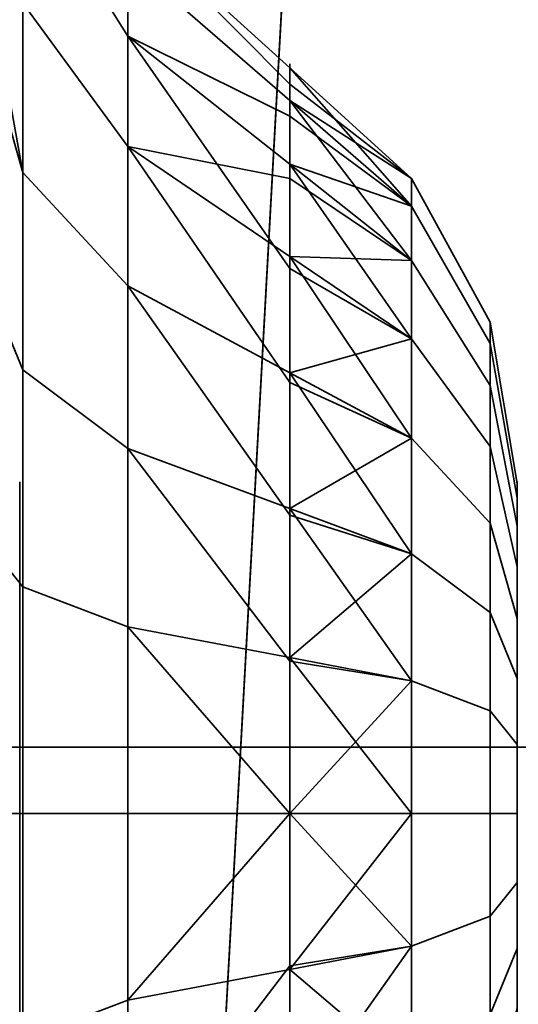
# Model space of a CAD drawing. Header units: millimetres. Extents: x -523 to 5173, y -130 to 66.
# Tile 25 of 256: x -346.45 to -345.699, y -46.388 to -44.904. Entities that reach past the tile are written whole.
import ezdxf

# ---------------------------------------------------------------- set-up
doc = ezdxf.new("R2010")
doc.units = ezdxf.units.MM
doc.layers.add('151', color=7, linetype='Continuous', true_color=0xffffff)

# ---------------------------------------------------------------- blocks, each defined once
blk = doc.blocks.new('UG_SURFACE_009')
at = {"layer": '151', "color": 252, "linetype": 'Continuous', "lineweight": 35}
for points in [[(522.5, -46, 2207), (522.5, 40, 2207), (-522.5, 40, 2207), (-522.5, -46, 2207)], [(-372.5, -46, 2056.9999), (-372.5, 40, 2056.9999), (372.5, 40, 2056.9999), (372.5, -46, 2056.9999)], [(522.5, -46, 2207), (-522.5, -46, 2207), (-372.5, -46, 2056.9999), (372.5, -46, 2056.9999)]]:
    blk.add_3dface(points, dxfattribs=at)
blk = doc.blocks.new('UG_SURFACE_055')
at = {"layer": '151', "color": 252, "linetype": 'Continuous', "lineweight": 35}
for points in [[(-345, 9.66, -8), (-345, -52.92, -8), (-346.5, -52.92, -8), (-346.5, 9.66, -8)], [(-346.5, 9.66, 2031.5001), (-346.5, -52.92, 2031.5001), (-345, -52.92, 2030), (-345, 9.66, 2030)]]:
    blk.add_3dface(points, dxfattribs=at)
blk = doc.blocks.new('UG_SURFACE_056')
at = {"layer": '151', "color": 252, "linetype": 'Continuous', "lineweight": 35}
for points in [[(-345, -18.7, -8), (-345, -52.92, -8), (-346.5, -52.92, -8), (-346.5, -18.7, -8)], [(-346.5, -18.7, 2031.5001), (-346.5, -52.92, 2031.5001), (-345, -52.92, 2030), (-345, -18.7, 2030)]]:
    blk.add_3dface(points, dxfattribs=at)
blk = doc.blocks.new('UG_SURFACE_057')
at = {"layer": '151', "color": 252, "linetype": 'Continuous', "lineweight": 35}
for points in [[(-346.5, -52.92, 2031.5001), (346.5, -52.92, 2031.5001), (346.5, 14.92, 2031.5001), (-346.5, 14.92, 2031.5001)], [(-346.5, -52.92, 2031.5001), (-346.5, 14.92, 2031.5001), (-345, 14.92, 2030), (-345, -52.92, 2030)], [(-390, -46, 2075), (390, -46, 2075), (388.5, -46, 2073.4999), (-388.5, -46, 2073.4999)], [(-390, -46, 2075), (-390, -52.92, 2075), (390, -52.92, 2075), (390, -46, 2075)], [(-388.5, -46, 2073.4999), (388.5, -46, 2073.4999), (388.5, -52.92, 2073.4999), (-388.5, -52.92, 2073.4999)]]:
    blk.add_3dface(points, dxfattribs=at)
blk = doc.blocks.new('UG_SURFACE_064')
at = {"layer": '151', "color": 252, "linetype": 'Continuous', "lineweight": 35}
for points in [[(-346.5, -18.7, 2031.5001), (-346.5, -52.92, 2031.5001), (-345, -52.92, 2030), (-345, -18.7, 2030)], [(-346.5, -52.92, -8), (-346.5, -18.7, -8), (-345.6, -30.3464, -8), (-345.6, -36.6536, -8)], [(-346.5, -52.92, -8), (-345.6, -36.6536, -8), (-345, -37, -8), (-345, -52.92, -8)]]:
    blk.add_3dface(points, dxfattribs=at)
blk = doc.blocks.new('UG_SURFACE_065')
at = {"layer": '151', "color": 252, "linetype": 'Continuous', "lineweight": 35}
for points in [[(-345, -18.7, -8), (-345, -52.92, -8), (-346.5, -52.92, -8), (-346.5, -18.7, -8)], [(-346.5, -18.7, 2031.5001), (-346.5, -52.92, 2031.5001), (-345, -52.92, 2030), (-345, -18.7, 2030)]]:
    blk.add_3dface(points, dxfattribs=at)
blk = doc.blocks.new('UG_SURFACE_068')
at = {"layer": '151', "color": 252, "linetype": 'Continuous', "lineweight": 35}
for points in [[(-346.5, -52.92, 2031.5001), (346.5, -52.92, 2031.5001), (346.5, 14.92, 2031.5001), (-346.5, 14.92, 2031.5001)], [(-346.5, -52.92, 2031.5001), (-346.5, 14.92, 2031.5001), (-345, 14.92, 2030), (-345, -52.92, 2030)], [(-390, -46, 2075), (390, -46, 2075), (388.5, -46, 2073.4999), (-388.5, -46, 2073.4999)], [(-390, -46, 2075), (-390, -52.92, 2075), (390, -52.92, 2075), (390, -46, 2075)], [(-388.5, -46, 2073.4999), (388.5, -46, 2073.4999), (388.5, -52.92, 2073.4999), (-388.5, -52.92, 2073.4999)]]:
    blk.add_3dface(points, dxfattribs=at)
blk = doc.blocks.new('UG_SURFACE_076')
at = {"layer": '151', "color": 252, "linetype": 'Continuous', "lineweight": 35}
for points in [[(-346.4453, -45.134, 1005.3296), (-346.4453, -44.6767, 1004.8218), (-346.5, -44.3942, 1004.9849), (-346.5, -44.9422, 1005.5935)], [(-346.4453, -45.134, 1175.3296), (-346.4453, -44.6767, 1174.8217), (-346.5, -44.3942, 1174.9848), (-346.5, -44.8308, 1175.4696)], [(-346.2871, -44.9283, 1004.6765), (-346.2871, -44.7545, 1004.1414), (-346.4453, -44.4655, 1004.1717), (-346.4453, -44.6767, 1004.8218)], [(-346.2871, -44.9283, 1174.6764), (-346.2871, -44.7545, 1174.1414), (-346.4453, -44.4655, 1174.1718), (-346.4453, -44.6767, 1174.8217)], [(-346.2871, -44.8133, 1003.5819), (-346.2871, -45.0946, 1003.0947), (-346.4453, -44.8787, 1002.9004), (-346.4453, -44.537, 1003.4921)], [(-346.2871, -44.8133, 1173.582), (-346.2871, -45.0946, 1173.0947), (-346.4453, -44.8787, 1172.9003), (-346.4453, -44.537, 1173.4922)], [(-346.4453, -44.8787, 1002.9004), (-346.4453, -45.4315, 1002.4986), (-346.5, -45.2989, 1002.2006), (-346.5, -44.6362, 1002.682)], [(-346.4453, -44.8787, 1172.9003), (-346.4453, -45.4315, 1172.4986), (-346.5, -45.2989, 1172.2006), (-346.5, -44.6362, 1172.682)], [(-346.2871, -45.3048, 1005.0945), (-346.2871, -44.9283, 1004.6765), (-346.4453, -44.6767, 1004.8218), (-346.4453, -45.134, 1005.3296)], [(-346.2871, -45.3048, 1175.0945), (-346.2871, -44.9283, 1174.6764), (-346.4453, -44.6767, 1174.8217), (-346.4453, -45.134, 1175.3296)], [(-346.2871, -44.7545, 1004.1414), (-346.0429, -44.9763, 1004.1181), (-346.0429, -45.0009, 1003.8844)], [(-346.0429, -45.0489, 1004.3415), (-346.0429, -44.9763, 1004.1181), (-346.2871, -44.7545, 1004.1414), (-346.2871, -44.9283, 1004.6765)], [(-346.0429, -45.0009, 1003.8844), (-346.0429, -45.0254, 1003.6509), (-346.2871, -44.8133, 1003.5819), (-346.2871, -44.7545, 1004.1414)], [(-346.0429, -45.1215, 1174.565), (-346.0429, -44.9763, 1174.1182), (-346.2871, -44.7545, 1174.1414), (-346.2871, -44.9283, 1174.6764)], [(-346.0429, -44.9763, 1174.1182), (-346.0429, -45.0254, 1173.6509), (-346.2871, -44.8133, 1173.582), (-346.2871, -44.7545, 1174.1414)], [(-346.2871, -45.0946, 1003.0947), (-346.2871, -44.8133, 1003.5819), (-346.0429, -45.0254, 1003.6509), (-346.0429, -45.1429, 1003.4474)], [(-346.0429, -45.0254, 1173.6509), (-346.0429, -45.2603, 1173.244), (-346.2871, -45.0946, 1173.0947), (-346.2871, -44.8133, 1173.582)], [(-346.5, -44.8308, 1175.4696), (-346.5, -44.9422, 1175.5935), (-346.4453, -45.134, 1175.3296)], [(-346.2871, -45.0946, 1003.0947), (-346.2871, -45.5497, 1002.7641), (-346.4453, -45.4315, 1002.4986), (-346.4453, -44.8787, 1002.9004)], [(-346.2871, -45.0946, 1173.0947), (-346.2871, -45.5497, 1172.7641), (-346.4453, -45.4315, 1172.4986), (-346.4453, -44.8787, 1172.9003)], [(-346.2871, -44.9283, 1004.6765), (-346.0429, -45.1215, 1004.5649), (-346.0429, -45.0489, 1004.3415)], [(-346.2871, -44.9283, 1004.6765), (-346.2871, -45.3048, 1005.0945), (-346.0429, -45.4359, 1004.914), (-346.0429, -45.2787, 1004.7395)], [(-346.0429, -45.2787, 1004.7395), (-346.0429, -45.1215, 1004.5649), (-346.2871, -44.9283, 1004.6765)], [(-346.0429, -45.4359, 1174.9141), (-346.0429, -45.1215, 1174.565), (-346.2871, -44.9283, 1174.6764), (-346.2871, -45.3048, 1175.0945)], [(-346.4453, -45.7583, 1005.6075), (-346.4453, -45.134, 1005.3296), (-346.5, -44.9422, 1005.5935), (-346.5, -45.6905, 1005.9266)], [(-346.4453, -45.7583, 1175.6076), (-346.4453, -45.134, 1175.3296), (-346.5, -44.9422, 1175.5935), (-346.5, -45.6905, 1175.9267)], [(-345.8596, -45.1845, 1004.2975), (-345.8596, -45.1427, 1003.8993), (-346.0429, -44.9763, 1004.1181)], [(-345.8596, -45.1427, 1003.8993), (-346.0429, -45.0009, 1003.8844), (-346.0429, -44.9763, 1004.1181)], [(-346.0429, -44.9763, 1004.1181), (-346.0429, -45.0489, 1004.3415), (-345.8596, -45.1845, 1004.2975)], [(-345.8596, -45.2664, 1174.4813), (-345.8596, -45.1427, 1174.1006), (-346.0429, -44.9763, 1174.1182), (-346.0429, -45.1215, 1174.565)], [(-345.8596, -45.1427, 1174.1006), (-345.8596, -45.1845, 1173.7026), (-346.0429, -45.0254, 1173.6509), (-346.0429, -44.9763, 1174.1182)], [(-346.0429, -45.0254, 1003.6509), (-346.0429, -45.0009, 1003.8844), (-345.8596, -45.1427, 1003.8993)], [(-345.8596, -45.1427, 1003.8993), (-345.8596, -45.2664, 1003.5187), (-346.0429, -45.0254, 1003.6509)], [(-345.8596, -45.2664, 1003.5187), (-346.0429, -45.1429, 1003.4474), (-346.0429, -45.0254, 1003.6509)], [(-345.8596, -45.1845, 1173.7026), (-345.8596, -45.3847, 1173.3559), (-346.0429, -45.2603, 1173.244), (-346.0429, -45.0254, 1173.6509)], [(-345.8596, -45.1845, 1004.2975), (-346.0429, -45.0489, 1004.3415), (-346.0429, -45.1215, 1004.5649)], [(-346.2871, -45.0946, 1003.0947), (-346.0429, -45.2603, 1003.2439), (-346.0429, -45.4504, 1003.1059)], [(-346.0429, -45.1429, 1003.4474), (-346.0429, -45.2603, 1003.2439), (-346.2871, -45.0946, 1003.0947)], [(-346.0429, -45.4504, 1003.1059), (-346.0429, -45.6404, 1002.9678), (-346.2871, -45.5497, 1002.7641), (-346.2871, -45.0946, 1003.0947)], [(-346.0429, -45.2603, 1173.244), (-346.0429, -45.6404, 1172.9678), (-346.2871, -45.5497, 1172.7641), (-346.2871, -45.0946, 1173.0947)], [(-346.0429, -45.1215, 1004.5649), (-345.8596, -45.3847, 1004.644), (-345.8596, -45.1845, 1004.2975)], [(-346.0429, -45.1215, 1004.5649), (-346.0429, -45.2787, 1004.7395), (-345.8596, -45.3847, 1004.644)], [(-345.8596, -45.5342, 1174.7787), (-345.8596, -45.2664, 1174.4813), (-346.0429, -45.1215, 1174.565), (-346.0429, -45.4359, 1174.9141)], [(-346.2871, -45.8187, 1005.3234), (-346.2871, -45.3048, 1005.0945), (-346.4453, -45.134, 1005.3296), (-346.4453, -45.7583, 1005.6075)], [(-346.2871, -45.8187, 1175.3234), (-346.2871, -45.3048, 1175.0945), (-346.4453, -45.134, 1175.3296), (-346.4453, -45.7583, 1175.6076)], [(-346.0429, -45.2603, 1003.2439), (-346.0429, -45.1429, 1003.4474), (-345.8596, -45.2664, 1003.5187)], [(-345.8596, -45.2664, 1003.5187), (-345.8596, -45.1427, 1003.8993), (-345.741, -45.3594, 1003.9221), (-345.741, -45.4551, 1003.6277)], [(-345.8596, -45.1427, 1003.8993), (-345.8596, -45.1845, 1004.2975), (-345.741, -45.3918, 1004.2301), (-345.741, -45.3594, 1003.9221)], [(-345.741, -45.4551, 1174.3723), (-345.741, -45.3594, 1174.0779), (-345.8596, -45.1427, 1174.1006), (-345.8596, -45.2664, 1174.4813)], [(-345.741, -45.3594, 1174.0779), (-345.741, -45.3918, 1173.7698), (-345.8596, -45.1845, 1173.7026), (-345.8596, -45.1427, 1174.1006)], [(-345.8596, -45.1845, 1004.2975), (-345.8596, -45.3847, 1004.644), (-345.741, -45.5466, 1004.4982), (-345.741, -45.3918, 1004.2301)], [(-345.741, -45.3918, 1173.7698), (-345.741, -45.5466, 1173.5017), (-345.8596, -45.3847, 1173.3559), (-345.8596, -45.1845, 1173.7026)], [(-345.8596, -45.5342, 1003.2213), (-346.0429, -45.4504, 1003.1059), (-346.0429, -45.2603, 1003.2439)], [(-346.0429, -45.2603, 1003.2439), (-345.8596, -45.2664, 1003.5187), (-345.8596, -45.5342, 1003.2213)], [(-345.8596, -45.3847, 1173.3559), (-345.8596, -45.7085, 1173.1206), (-346.0429, -45.6404, 1172.9678), (-346.0429, -45.2603, 1173.244)], [(-345.8596, -45.3847, 1004.644), (-346.0429, -45.2787, 1004.7395), (-346.0429, -45.4359, 1004.914)], [(-345.8596, -45.5342, 1003.2213), (-345.8596, -45.2664, 1003.5187), (-345.741, -45.4551, 1003.6277), (-345.741, -45.6623, 1003.3976)], [(-345.741, -45.6623, 1174.6025), (-345.741, -45.4551, 1174.3723), (-345.8596, -45.2664, 1174.4813), (-345.8596, -45.5342, 1174.7787)], [(-346.4453, -45.4315, 1002.4986), (-346.4453, -46.1, 1002.3565), (-346.5, -46.1, 1002.0303), (-346.5, -45.2989, 1002.2006)], [(-346.4453, -45.4315, 1172.4986), (-346.4453, -46.1, 1172.3565), (-346.5, -46.1, 1172.0303), (-346.5, -45.2989, 1172.2006)], [(-346.2871, -45.3048, 1005.0945), (-346.2871, -45.8187, 1005.3234), (-346.0429, -45.8651, 1005.1051), (-346.0429, -45.6505, 1005.0097)], [(-346.0429, -45.6505, 1005.0097), (-346.0429, -45.4359, 1004.914), (-346.2871, -45.3048, 1005.0945)], [(-346.0429, -45.8651, 1175.1052), (-346.0429, -45.4359, 1174.9141), (-346.2871, -45.3048, 1175.0945), (-346.2871, -45.8187, 1175.3234)], [(-345.741, -45.4551, 1003.6277), (-345.741, -45.3594, 1003.9221), (-345.7, -45.6027, 1003.9477), (-345.7, -45.667, 1003.75)], [(-345.741, -45.3594, 1003.9221), (-345.741, -45.3918, 1004.2301), (-345.7, -45.6245, 1004.1546), (-345.7, -45.6027, 1003.9477)], [(-345.7, -45.667, 1174.25), (-345.7, -45.6027, 1174.0522), (-345.741, -45.3594, 1174.0779), (-345.741, -45.4551, 1174.3723)], [(-345.7, -45.6027, 1174.0522), (-345.7, -45.6245, 1173.8455), (-345.741, -45.3918, 1173.7698), (-345.741, -45.3594, 1174.0779)], [(-345.8596, -45.7085, 1004.8794), (-345.8596, -45.3847, 1004.644), (-346.0429, -45.4359, 1004.914)], [(-345.8596, -45.3847, 1004.644), (-345.8596, -45.7085, 1004.8794), (-345.741, -45.7971, 1004.6803), (-345.741, -45.5466, 1004.4982)], [(-345.741, -45.5466, 1173.5017), (-345.741, -45.7971, 1173.3197), (-345.8596, -45.7085, 1173.1206), (-345.8596, -45.3847, 1173.3559)], [(-345.741, -45.3918, 1004.2301), (-345.741, -45.5466, 1004.4982), (-345.7, -45.7284, 1004.3346), (-345.7, -45.6245, 1004.1546)], [(-345.7, -45.6245, 1173.8455), (-345.7, -45.7284, 1173.6654), (-345.741, -45.5466, 1173.5017), (-345.741, -45.3918, 1173.7698)], [(-346.2871, -45.5497, 1002.7641), (-346.2871, -46.1, 1002.647), (-346.4453, -46.1, 1002.3565), (-346.4453, -45.4315, 1002.4986)], [(-346.2871, -45.5497, 1172.7641), (-346.2871, -46.1, 1172.6471), (-346.4453, -46.1, 1172.3565), (-346.4453, -45.4315, 1172.4986)], [(-346.0429, -45.4359, 1004.914), (-346.0429, -45.6505, 1005.0097), (-345.8596, -45.7085, 1004.8794)], [(-345.8596, -45.8999, 1174.9415), (-345.8596, -45.5342, 1174.7787), (-346.0429, -45.4359, 1174.9141), (-346.0429, -45.8651, 1175.1052)], [(-346.0429, -45.6404, 1002.9678), (-346.0429, -45.4504, 1003.1059), (-345.8596, -45.5342, 1003.2213)], [(-345.741, -45.6623, 1003.3976), (-345.741, -45.4551, 1003.6277), (-345.7, -45.667, 1003.75), (-345.7, -45.8061, 1003.5955)], [(-345.7, -45.8061, 1174.4045), (-345.7, -45.667, 1174.25), (-345.741, -45.4551, 1174.3723), (-345.741, -45.6623, 1174.6025)], [(-346.0429, -45.6404, 1002.9678), (-345.8596, -45.5342, 1003.2213), (-345.8596, -45.8999, 1003.0584)], [(-345.8596, -45.8999, 1003.0584), (-345.8596, -45.5342, 1003.2213), (-345.741, -45.6623, 1003.3976), (-345.741, -45.9452, 1003.2716)], [(-345.741, -45.9452, 1174.7284), (-345.741, -45.6623, 1174.6025), (-345.8596, -45.5342, 1174.7787), (-345.8596, -45.8999, 1174.9415)], [(-346.2871, -45.5497, 1002.7641), (-346.0429, -45.6404, 1002.9678), (-346.0429, -45.8702, 1002.919)], [(-346.0429, -45.8702, 1002.919), (-346.0429, -46.1, 1002.8701), (-346.2871, -46.1, 1002.647), (-346.2871, -45.5497, 1002.7641)], [(-346.0429, -45.6404, 1172.9678), (-346.0429, -46.1, 1172.8702), (-346.2871, -46.1, 1172.6471), (-346.2871, -45.5497, 1172.7641)], [(-345.741, -45.5466, 1004.4982), (-345.741, -45.7971, 1004.6803), (-345.7, -45.8966, 1004.4568), (-345.7, -45.7284, 1004.3346)], [(-345.7, -45.7284, 1173.6654), (-345.7, -45.8966, 1173.5432), (-345.741, -45.7971, 1173.3197), (-345.741, -45.5466, 1173.5017)], [(-345.7, -45.667, 1003.75), (-345.7, -45.6027, 1003.9477), (-345.7, -45.6245, 1004.1546), (-345.7, -46.1, 1003.9999)], [(-345.7, -45.7284, 1173.6654), (-345.7, -45.6245, 1173.8455), (-345.7, -45.6027, 1174.0522), (-345.7, -46.1, 1174)], [(-345.7, -45.6027, 1174.0522), (-345.7, -45.667, 1174.25), (-345.7, -45.8061, 1174.4045), (-345.7, -46.1, 1174)], [(-345.7, -45.6245, 1004.1546), (-345.7, -45.7284, 1004.3346), (-345.7, -45.8966, 1004.4568), (-345.7, -46.1, 1003.9999)], [(-345.8596, -45.8999, 1003.0584), (-346.0429, -45.8702, 1002.919), (-346.0429, -45.6404, 1002.9678)], [(-345.8596, -45.7085, 1173.1206), (-345.8596, -46.1, 1173.0374), (-346.0429, -46.1, 1172.8702), (-346.0429, -45.6404, 1172.9678)], [(-345.8596, -45.7085, 1004.8794), (-346.0429, -45.6505, 1005.0097), (-346.0429, -45.8651, 1005.1051)], [(-345.741, -45.9452, 1003.2716), (-345.741, -45.6623, 1003.3976), (-345.7, -45.8061, 1003.5955), (-345.7, -45.996, 1003.511)], [(-345.7, -45.996, 1174.489), (-345.7, -45.8061, 1174.4045), (-345.741, -45.6623, 1174.6025), (-345.741, -45.9452, 1174.7284)], [(-345.7, -45.996, 1003.511), (-345.7, -45.8061, 1003.5955), (-345.7, -45.667, 1003.75), (-345.7, -46.1, 1003.9999)], [(-346.4453, -46.4417, 1005.6075), (-346.4453, -45.7583, 1005.6075), (-346.5, -45.6905, 1005.9266), (-346.5, -46.5095, 1005.9266)], [(-346.4453, -46.4417, 1175.6076), (-346.4453, -45.7583, 1175.6076), (-346.5, -45.6905, 1175.9267), (-346.5, -46.5095, 1175.9267)], [(-346.0429, -45.8651, 1005.1051), (-345.8596, -46.1, 1004.9626), (-345.8596, -45.7085, 1004.8794)], [(-345.8596, -45.7085, 1004.8794), (-345.8596, -46.1, 1004.9626), (-345.741, -46.1, 1004.7446), (-345.741, -45.7971, 1004.6803)], [(-345.741, -45.7971, 1173.3197), (-345.741, -46.1, 1173.2553), (-345.8596, -46.1, 1173.0374), (-345.8596, -45.7085, 1173.1206)], [(-345.7, -46.1, 1174), (-345.7, -45.8966, 1173.5432), (-345.7, -45.7284, 1173.6654)], [(-346.2871, -46.3813, 1005.3234), (-346.2871, -45.8187, 1005.3234), (-346.4453, -45.7583, 1005.6075), (-346.4453, -46.4417, 1005.6075)], [(-346.2871, -46.3813, 1175.3234), (-346.2871, -45.8187, 1175.3234), (-346.4453, -45.7583, 1175.6076), (-346.4453, -46.4417, 1175.6076)], [(-345.741, -45.7971, 1004.6803), (-345.741, -46.1, 1004.7446), (-345.7, -46.1, 1004.5), (-345.7, -45.8966, 1004.4568)], [(-345.7, -45.8966, 1173.5432), (-345.7, -46.1, 1173.4999), (-345.741, -46.1, 1173.2553), (-345.741, -45.7971, 1173.3197)], [(-345.7, -45.8061, 1174.4045), (-345.7, -45.996, 1174.489), (-345.7, -46.204, 1174.489), (-345.7, -46.1, 1174)], [(-346.2871, -45.8187, 1005.3234), (-346.2871, -46.3813, 1005.3234), (-346.0429, -46.1, 1005.1298)], [(-346.0429, -46.1, 1005.1298), (-346.0429, -45.8651, 1005.1051), (-346.2871, -45.8187, 1005.3234)], [(-346.2871, -45.8187, 1175.3234), (-346.2871, -46.3813, 1175.3234), (-346.0429, -46.1, 1175.1299)], [(-346.0429, -46.1, 1175.1299), (-346.0429, -45.8651, 1175.1052), (-346.2871, -45.8187, 1175.3234)], [(-346.0429, -45.8651, 1005.1051), (-346.0429, -46.1, 1005.1298), (-345.8596, -46.1, 1004.9626)], [(-345.8596, -45.8999, 1174.9415), (-346.0429, -45.8651, 1175.1052), (-346.0429, -46.1, 1175.1299)], [(-346.0429, -46.1, 1002.8701), (-346.0429, -45.8702, 1002.919), (-345.8596, -45.8999, 1003.0584)], [(-345.8596, -45.8999, 1003.0584), (-345.8596, -46.3001, 1003.0584), (-346.0429, -46.1, 1002.8701)], [(-345.8596, -46.3001, 1174.9415), (-345.8596, -45.8999, 1174.9415), (-346.0429, -46.1, 1175.1299)], [(-345.8596, -46.3001, 1003.0584), (-345.8596, -45.8999, 1003.0584), (-345.741, -45.9452, 1003.2716), (-345.741, -46.2548, 1003.2716)], [(-345.741, -46.2548, 1174.7284), (-345.741, -45.9452, 1174.7284), (-345.8596, -45.8999, 1174.9415), (-345.8596, -46.3001, 1174.9415)], [(-345.7, -45.8966, 1004.4568), (-345.7, -46.1, 1004.5), (-345.7, -46.3034, 1004.4568), (-345.7, -46.1, 1003.9999)], [(-345.7, -46.3034, 1173.5432), (-345.7, -46.1, 1173.4999), (-345.7, -45.8966, 1173.5432), (-345.7, -46.1, 1174)], [(-345.741, -46.2548, 1003.2716), (-345.741, -45.9452, 1003.2716), (-345.7, -45.996, 1003.511), (-345.7, -46.204, 1003.511)], [(-345.7, -46.204, 1174.489), (-345.7, -45.996, 1174.489), (-345.741, -45.9452, 1174.7284), (-345.741, -46.2548, 1174.7284)], [(-345.7, -46.3939, 1003.5955), (-345.7, -46.204, 1003.511), (-345.7, -45.996, 1003.511), (-345.7, -46.1, 1003.9999)], [(-346.4453, -46.1, 1002.3565), (-346.4453, -46.7685, 1002.4986), (-346.5, -46.9011, 1002.2006), (-346.5, -46.1, 1002.0303)], [(-346.4453, -46.1, 1172.3565), (-346.4453, -46.7685, 1172.4986), (-346.5, -46.9011, 1172.2006), (-346.5, -46.1, 1172.0303)], [(-346.2871, -46.1, 1002.647), (-346.2871, -46.6503, 1002.7641), (-346.4453, -46.7685, 1002.4986), (-346.4453, -46.1, 1002.3565)], [(-346.2871, -46.1, 1172.6471), (-346.2871, -46.6503, 1172.7641), (-346.4453, -46.7685, 1172.4986), (-346.4453, -46.1, 1172.3565)], [(-346.2871, -46.3813, 1005.3234), (-346.0429, -46.3349, 1005.1051), (-346.0429, -46.1, 1005.1298)], [(-346.2871, -46.6503, 1002.7641), (-346.2871, -46.1, 1002.647), (-346.0429, -46.1, 1002.8701), (-346.0429, -46.3298, 1002.919)], [(-346.2871, -46.3813, 1175.3234), (-346.0429, -46.3349, 1175.1052), (-346.0429, -46.1, 1175.1299)], [(-346.0429, -46.1, 1172.8702), (-346.0429, -46.5596, 1172.9678), (-346.2871, -46.6503, 1172.7641), (-346.2871, -46.1, 1172.6471)], [(-345.8596, -46.3001, 1003.0584), (-346.0429, -46.3298, 1002.919), (-346.0429, -46.1, 1002.8701)], [(-345.8596, -46.4915, 1004.8794), (-345.8596, -46.1, 1004.9626), (-346.0429, -46.3349, 1005.1051)], [(-345.8596, -46.1, 1004.9626), (-346.0429, -46.1, 1005.1298), (-346.0429, -46.3349, 1005.1051)], [(-345.8596, -46.1, 1173.0374), (-345.8596, -46.4915, 1173.1206), (-346.0429, -46.5596, 1172.9678), (-346.0429, -46.1, 1172.8702)], [(-346.0429, -46.1, 1175.1299), (-346.0429, -46.3349, 1175.1052), (-345.8596, -46.3001, 1174.9415)], [(-345.8596, -46.1, 1004.9626), (-345.8596, -46.4915, 1004.8794), (-345.741, -46.4029, 1004.6803), (-345.741, -46.1, 1004.7446)], [(-345.741, -46.1, 1173.2553), (-345.741, -46.4029, 1173.3197), (-345.8596, -46.4915, 1173.1206), (-345.8596, -46.1, 1173.0374)], [(-345.741, -46.1, 1004.7446), (-345.741, -46.4029, 1004.6803), (-345.7, -46.3034, 1004.4568), (-345.7, -46.1, 1004.5)], [(-345.7, -46.1, 1173.4999), (-345.7, -46.3034, 1173.5432), (-345.741, -46.4029, 1173.3197), (-345.741, -46.1, 1173.2553)], [(-345.7, -46.1, 1003.9999), (-345.7, -46.3034, 1004.4568), (-345.7, -46.4716, 1004.3346)], [(-345.7, -46.4716, 1004.3346), (-345.7, -46.5755, 1004.1546), (-345.7, -46.5973, 1003.9477), (-345.7, -46.1, 1003.9999)], [(-345.7, -46.5973, 1003.9477), (-345.7, -46.533, 1003.75), (-345.7, -46.3939, 1003.5955), (-345.7, -46.1, 1003.9999)], [(-345.7, -46.204, 1174.489), (-345.7, -46.3939, 1174.4045), (-345.7, -46.533, 1174.25), (-345.7, -46.1, 1174)], [(-345.7, -46.533, 1174.25), (-345.7, -46.5973, 1174.0522), (-345.7, -46.5755, 1173.8455), (-345.7, -46.1, 1174)], [(-345.7, -46.5755, 1173.8455), (-345.7, -46.4716, 1173.6654), (-345.7, -46.3034, 1173.5432), (-345.7, -46.1, 1174)], [(-345.741, -46.5377, 1003.3976), (-345.741, -46.2548, 1003.2716), (-345.7, -46.204, 1003.511), (-345.7, -46.3939, 1003.5955)], [(-345.7, -46.3939, 1174.4045), (-345.7, -46.204, 1174.489), (-345.741, -46.2548, 1174.7284), (-345.741, -46.5377, 1174.6025)], [(-345.8596, -46.6658, 1003.2213), (-345.8596, -46.3001, 1003.0584), (-345.741, -46.2548, 1003.2716), (-345.741, -46.5377, 1003.3976)], [(-345.741, -46.5377, 1174.6025), (-345.741, -46.2548, 1174.7284), (-345.8596, -46.3001, 1174.9415), (-345.8596, -46.6658, 1174.7787)], [(-345.8596, -46.3001, 1003.0584), (-345.8596, -46.6658, 1003.2213), (-346.0429, -46.5596, 1002.9678)], [(-346.0429, -46.5596, 1002.9678), (-346.0429, -46.3298, 1002.919), (-345.8596, -46.3001, 1003.0584)], [(-345.8596, -46.6658, 1174.7787), (-345.8596, -46.3001, 1174.9415), (-346.0429, -46.3349, 1175.1052), (-346.0429, -46.7641, 1174.9141)], [(-345.741, -46.4029, 1004.6803), (-345.741, -46.6534, 1004.4982), (-345.7, -46.4716, 1004.3346), (-345.7, -46.3034, 1004.4568)], [(-345.7, -46.3034, 1173.5432), (-345.7, -46.4716, 1173.6654), (-345.741, -46.6534, 1173.5017), (-345.741, -46.4029, 1173.3197)], [(-346.0429, -46.3298, 1002.919), (-346.0429, -46.5596, 1002.9678), (-346.2871, -46.6503, 1002.7641)], [(-346.0429, -46.5495, 1005.0097), (-346.0429, -46.3349, 1005.1051), (-346.2871, -46.3813, 1005.3234), (-346.2871, -46.8952, 1005.0945)], [(-346.0429, -46.7641, 1174.9141), (-346.0429, -46.3349, 1175.1052), (-346.2871, -46.3813, 1175.3234), (-346.2871, -46.8952, 1175.0945)], [(-346.0429, -46.3349, 1005.1051), (-346.0429, -46.5495, 1005.0097), (-345.8596, -46.4915, 1004.8794)], [(-346.2871, -46.8952, 1005.0945), (-346.2871, -46.3813, 1005.3234), (-346.4453, -46.4417, 1005.6075), (-346.4453, -47.066, 1005.3296)], [(-346.2871, -46.8952, 1175.0945), (-346.2871, -46.3813, 1175.3234), (-346.4453, -46.4417, 1175.6076), (-346.4453, -47.066, 1175.3296)]]:
    blk.add_3dface(points, dxfattribs=at)

msp = doc.modelspace()

# ---------------------------------------------------------------- linework, layer by layer
at = {"layer": '151', "color": 253, "linetype": 'Continuous', "lineweight": -3}
for p, q in [((-522.5, -46, 2207), (522.5, -46, 2207)), ((390, -46, 2075), (-390, -46, 2075)), ((390, -46, 2075), (-390, -46, 2075)), ((388.5, -46, 2073.5), (-388.5, -46, 2073.5)), ((388.5, -46, 2073.5), (-388.5, -46, 2073.5)), ((372.5, -46, 2057), (-372.5, -46, 2057))]:
    msp.add_line(p, q, dxfattribs=at)
at = {"layer": '151', "color": 253, "linetype": 'Continuous', "lineweight": -3, "extrusion": (1, 5.55112e-17, 0)}
for centre, radius in [((-46.1, 1174, -346.0429), 1.1299), ((-46.1, 1004, -346.0429), 1.1299), ((-46.1, 1004, -346.45), 0.5), ((-46.1, 1004, -345.7), 0.5)]:
    msp.add_circle(centre, radius, dxfattribs=at)
at = {"layer": '151', "color": 253, "linetype": 'Continuous', "lineweight": -3, "extrusion": (1, 9.21084e-16, 0)}
for centre in [(-46.1, 1174, -346.45), (-46.1, 1174, -345.7)]:
    msp.add_circle(centre, 0.5, dxfattribs=at)

# ---------------------------------------------------------------- block references
at = {"layer": '151', "color": 253, "linetype": 'Continuous', "lineweight": -3}
for name in ['UG_SURFACE_055', 'UG_SURFACE_056', 'UG_SURFACE_057', 'UG_SURFACE_064', 'UG_SURFACE_065', 'UG_SURFACE_068', 'UG_SURFACE_009', 'UG_SURFACE_076']:
    msp.add_blockref(name, (0, 0), dxfattribs=at)

doc.saveas('drawing.dxf')
